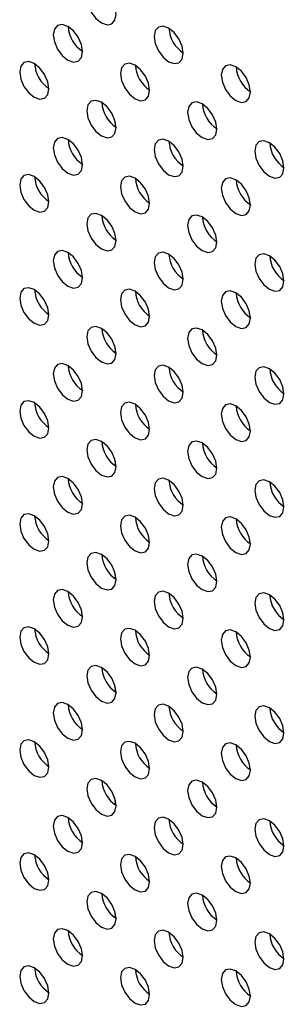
# Model space of a CAD drawing. Header units: millimetres. Extents: x 0 to 844, y -2 to 552.
# Tile 104 of 119: x 679.84 to 681.37, y 449.17 to 454.86. Entities that reach past the tile are written whole.
import ezdxf

# ---------------------------------------------------------------- set-up
doc = ezdxf.new("R2010")
doc.units = ezdxf.units.MM

msp = doc.modelspace()

# ---------------------------------------------------------------- linework, layer by layer
at = {"color": 7, "linetype": 'Continuous', "lineweight": 25}
for p, q in [((680.396, 454.2422), (680.396, 454.2674)), ((680.396, 453.5888), (680.396, 453.6141)), ((680.396, 452.9355), (680.396, 452.9608)), ((680.396, 452.2822), (680.396, 452.3075)), ((680.396, 451.6289), (680.396, 451.6542)), ((680.396, 450.9756), (680.396, 451.0008)), ((680.396, 450.3223), (680.396, 450.3475)), ((680.396, 449.669), (680.396, 449.6942))]:
    msp.add_line(p, q, dxfattribs=at)
at = {"color": 7, "linetype": 'Continuous', "lineweight": 25, "flags": 128}
for points in [[(680.3994, 454.8914), (680.393, 454.9323), (680.3747, 454.9744), (680.3474, 455.0113), (680.3152, 455.0373), (680.283, 455.0484), (680.2557, 455.0431), (680.2374, 455.0221), (680.231, 454.9886), (680.2374, 454.9477), (680.2557, 454.9057), (680.283, 454.8688), (680.3152, 454.8428), (680.3474, 454.8316), (680.3747, 454.8369), (680.393, 454.8579), (680.3994, 454.8914)], [(680.2055, 454.6767), (680.199, 454.7176), (680.1808, 454.7597), (680.1535, 454.7966), (680.1213, 454.8226), (680.089, 454.8338), (680.0617, 454.8284), (680.0435, 454.8074), (680.0371, 454.7739), (680.0435, 454.733), (680.0617, 454.691), (680.089, 454.6541), (680.1213, 454.6281), (680.1535, 454.6169), (680.1808, 454.6222), (680.199, 454.6432), (680.2055, 454.6767)], [(680.7873, 454.6675), (680.7809, 454.7084), (680.7627, 454.7505), (680.7353, 454.7873), (680.7031, 454.8133), (680.6709, 454.8245), (680.6436, 454.8192), (680.6253, 454.7982), (680.6189, 454.7647), (680.6253, 454.7238), (680.6436, 454.6817), (680.6709, 454.6449), (680.7031, 454.6189), (680.7353, 454.6077), (680.7627, 454.613), (680.7809, 454.634), (680.7873, 454.6675)], [(680.0115, 454.4621), (680.0051, 454.503), (679.9868, 454.545), (679.9595, 454.5819), (679.9273, 454.6079), (679.8951, 454.6191), (679.8678, 454.6138), (679.8495, 454.5928), (679.8431, 454.5593), (679.8495, 454.5184), (679.8678, 454.4763), (679.8951, 454.4394), (679.9273, 454.4134), (679.9595, 454.4022), (679.9868, 454.4075), (680.0051, 454.4286), (680.0115, 454.4621)], [(680.5934, 454.4528), (680.587, 454.4937), (680.5687, 454.5358), (680.5414, 454.5726), (680.5092, 454.5986), (680.477, 454.6098), (680.4497, 454.6045), (680.4314, 454.5835), (680.425, 454.55), (680.4314, 454.5091), (680.4497, 454.467), (680.477, 454.4302), (680.5092, 454.4042), (680.5414, 454.393), (680.5687, 454.3983), (680.587, 454.4193), (680.5934, 454.4528)], [(681.1752, 454.4435), (681.1688, 454.4845), (681.1506, 454.5265), (681.1233, 454.5634), (681.091, 454.5894), (681.0588, 454.6006), (681.0315, 454.5953), (681.0133, 454.5743), (681.0069, 454.5408), (681.0133, 454.4998), (681.0315, 454.4578), (681.0588, 454.4209), (681.091, 454.3949), (681.1233, 454.3837), (681.1506, 454.389), (681.1688, 454.41), (681.1752, 454.4435)], [(680.3994, 454.2381), (680.393, 454.279), (680.3747, 454.3211), (680.3474, 454.3579), (680.3152, 454.3839), (680.283, 454.3951), (680.2557, 454.3898), (680.2374, 454.3688), (680.231, 454.3353), (680.2374, 454.2944), (680.2557, 454.2523), (680.283, 454.2155), (680.3152, 454.1895), (680.3474, 454.1783), (680.3747, 454.1836), (680.393, 454.2046), (680.3994, 454.2381)], [(680.9813, 454.2289), (680.9749, 454.2698), (680.9566, 454.3118), (680.9293, 454.3487), (680.8971, 454.3747), (680.8649, 454.3859), (680.8376, 454.3806), (680.8193, 454.3596), (680.8129, 454.3261), (680.8193, 454.2852), (680.8376, 454.2431), (680.8649, 454.2062), (680.8971, 454.1802), (680.9293, 454.169), (680.9566, 454.1743), (680.9749, 454.1953), (680.9813, 454.2289)], [(680.2055, 454.0234), (680.199, 454.0643), (680.1808, 454.1064), (680.1535, 454.1432), (680.1213, 454.1692), (680.089, 454.1804), (680.0617, 454.1751), (680.0435, 454.1541), (680.0371, 454.1206), (680.0435, 454.0797), (680.0617, 454.0376), (680.089, 454.0008), (680.1213, 453.9748), (680.1535, 453.9636), (680.1808, 453.9689), (680.199, 453.9899), (680.2055, 454.0234)], [(680.7873, 454.0142), (680.7809, 454.0551), (680.7627, 454.0972), (680.7353, 454.134), (680.7031, 454.16), (680.6709, 454.1712), (680.6436, 454.1659), (680.6253, 454.1449), (680.6189, 454.1114), (680.6253, 454.0705), (680.6436, 454.0284), (680.6709, 453.9916), (680.7031, 453.9656), (680.7353, 453.9544), (680.7627, 453.9597), (680.7809, 453.9807), (680.7873, 454.0142)], [(681.3692, 454.0049), (681.3628, 454.0458), (681.3446, 454.0879), (681.3172, 454.1247), (681.285, 454.1507), (681.2528, 454.1619), (681.2255, 454.1566), (681.2072, 454.1356), (681.2008, 454.1021), (681.2072, 454.0612), (681.2255, 454.0191), (681.2528, 453.9823), (681.285, 453.9563), (681.3172, 453.9451), (681.3446, 453.9504), (681.3628, 453.9714), (681.3692, 454.0049)], [(680.0115, 453.8087), (680.0051, 453.8496), (679.9868, 453.8917), (679.9595, 453.9286), (679.9273, 453.9546), (679.8951, 453.9658), (679.8678, 453.9605), (679.8495, 453.9394), (679.8431, 453.9059), (679.8495, 453.865), (679.8678, 453.823), (679.8951, 453.7861), (679.9273, 453.7601), (679.9595, 453.7489), (679.9868, 453.7542), (680.0051, 453.7752), (680.0115, 453.8087)], [(680.5934, 453.7995), (680.587, 453.8404), (680.5687, 453.8825), (680.5414, 453.9193), (680.5092, 453.9453), (680.477, 453.9565), (680.4497, 453.9512), (680.4314, 453.9302), (680.425, 453.8967), (680.4314, 453.8558), (680.4497, 453.8137), (680.477, 453.7769), (680.5092, 453.7509), (680.5414, 453.7397), (680.5687, 453.745), (680.587, 453.766), (680.5934, 453.7995)], [(681.1752, 453.7902), (681.1688, 453.8311), (681.1506, 453.8732), (681.1233, 453.9101), (681.091, 453.9361), (681.0588, 453.9473), (681.0315, 453.9419), (681.0133, 453.9209), (681.0069, 453.8874), (681.0133, 453.8465), (681.0315, 453.8045), (681.0588, 453.7676), (681.091, 453.7416), (681.1233, 453.7304), (681.1506, 453.7357), (681.1688, 453.7567), (681.1752, 453.7902)], [(680.3994, 453.5848), (680.393, 453.6257), (680.3747, 453.6678), (680.3474, 453.7046), (680.3152, 453.7306), (680.283, 453.7418), (680.2557, 453.7365), (680.2374, 453.7155), (680.231, 453.682), (680.2374, 453.6411), (680.2557, 453.599), (680.283, 453.5622), (680.3152, 453.5362), (680.3474, 453.525), (680.3747, 453.5303), (680.393, 453.5513), (680.3994, 453.5848)], [(680.9813, 453.5755), (680.9749, 453.6164), (680.9566, 453.6585), (680.9293, 453.6954), (680.8971, 453.7214), (680.8649, 453.7326), (680.8376, 453.7273), (680.8193, 453.7062), (680.8129, 453.6727), (680.8193, 453.6318), (680.8376, 453.5898), (680.8649, 453.5529), (680.8971, 453.5269), (680.9293, 453.5157), (680.9566, 453.521), (680.9749, 453.542), (680.9813, 453.5755)], [(680.2055, 453.3701), (680.199, 453.411), (680.1808, 453.4531), (680.1535, 453.4899), (680.1213, 453.5159), (680.089, 453.5271), (680.0617, 453.5218), (680.0435, 453.5008), (680.0371, 453.4673), (680.0435, 453.4264), (680.0617, 453.3843), (680.089, 453.3475), (680.1213, 453.3215), (680.1535, 453.3103), (680.1808, 453.3156), (680.199, 453.3366), (680.2055, 453.3701)], [(680.7873, 453.3609), (680.7809, 453.4018), (680.7627, 453.4438), (680.7353, 453.4807), (680.7031, 453.5067), (680.6709, 453.5179), (680.6436, 453.5126), (680.6253, 453.4916), (680.6189, 453.4581), (680.6253, 453.4172), (680.6436, 453.3751), (680.6709, 453.3382), (680.7031, 453.3122), (680.7353, 453.301), (680.7627, 453.3064), (680.7809, 453.3274), (680.7873, 453.3609)], [(681.3692, 453.3516), (681.3628, 453.3925), (681.3446, 453.4346), (681.3172, 453.4714), (681.285, 453.4974), (681.2528, 453.5086), (681.2255, 453.5033), (681.2072, 453.4823), (681.2008, 453.4488), (681.2072, 453.4079), (681.2255, 453.3658), (681.2528, 453.329), (681.285, 453.303), (681.3172, 453.2918), (681.3446, 453.2971), (681.3628, 453.3181), (681.3692, 453.3516)], [(680.0115, 453.1554), (680.0051, 453.1963), (679.9868, 453.2384), (679.9595, 453.2752), (679.9273, 453.3012), (679.8951, 453.3124), (679.8678, 453.3071), (679.8495, 453.2861), (679.8431, 453.2526), (679.8495, 453.2117), (679.8678, 453.1697), (679.8951, 453.1328), (679.9273, 453.1068), (679.9595, 453.0956), (679.9868, 453.1009), (680.0051, 453.1219), (680.0115, 453.1554)], [(680.5934, 453.1462), (680.587, 453.1871), (680.5687, 453.2291), (680.5414, 453.266), (680.5092, 453.292), (680.477, 453.3032), (680.4497, 453.2979), (680.4314, 453.2769), (680.425, 453.2434), (680.4314, 453.2025), (680.4497, 453.1604), (680.477, 453.1235), (680.5092, 453.0975), (680.5414, 453.0863), (680.5687, 453.0917), (680.587, 453.1127), (680.5934, 453.1462)], [(681.1752, 453.1369), (681.1688, 453.1778), (681.1506, 453.2199), (681.1233, 453.2567), (681.091, 453.2827), (681.0588, 453.2939), (681.0315, 453.2886), (681.0133, 453.2676), (681.0069, 453.2341), (681.0133, 453.1932), (681.0315, 453.1511), (681.0588, 453.1143), (681.091, 453.0883), (681.1233, 453.0771), (681.1506, 453.0824), (681.1688, 453.1034), (681.1752, 453.1369)], [(680.3994, 452.9315), (680.393, 452.9724), (680.3747, 453.0145), (680.3474, 453.0513), (680.3152, 453.0773), (680.283, 453.0885), (680.2557, 453.0832), (680.2374, 453.0622), (680.231, 453.0287), (680.2374, 452.9878), (680.2557, 452.9457), (680.283, 452.9089), (680.3152, 452.8829), (680.3474, 452.8717), (680.3747, 452.877), (680.393, 452.898), (680.3994, 452.9315)], [(680.9813, 452.9222), (680.9749, 452.9631), (680.9566, 453.0052), (680.9293, 453.042), (680.8971, 453.068), (680.8649, 453.0792), (680.8376, 453.0739), (680.8193, 453.0529), (680.8129, 453.0194), (680.8193, 452.9785), (680.8376, 452.9364), (680.8649, 452.8996), (680.8971, 452.8736), (680.9293, 452.8624), (680.9566, 452.8677), (680.9749, 452.8887), (680.9813, 452.9222)], [(680.2055, 452.7168), (680.199, 452.7577), (680.1808, 452.7998), (680.1535, 452.8366), (680.1213, 452.8626), (680.089, 452.8738), (680.0617, 452.8685), (680.0435, 452.8475), (680.0371, 452.814), (680.0435, 452.7731), (680.0617, 452.731), (680.089, 452.6942), (680.1213, 452.6682), (680.1535, 452.657), (680.1808, 452.6623), (680.199, 452.6833), (680.2055, 452.7168)], [(680.7873, 452.7075), (680.7809, 452.7484), (680.7627, 452.7905), (680.7353, 452.8274), (680.7031, 452.8534), (680.6709, 452.8646), (680.6436, 452.8593), (680.6253, 452.8383), (680.6189, 452.8047), (680.6253, 452.7638), (680.6436, 452.7218), (680.6709, 452.6849), (680.7031, 452.6589), (680.7353, 452.6477), (680.7627, 452.653), (680.7809, 452.674), (680.7873, 452.7075)], [(681.3692, 452.6983), (681.3628, 452.7392), (681.3446, 452.7813), (681.3172, 452.8181), (681.285, 452.8441), (681.2528, 452.8553), (681.2255, 452.85), (681.2072, 452.829), (681.2008, 452.7955), (681.2072, 452.7546), (681.2255, 452.7125), (681.2528, 452.6757), (681.285, 452.6497), (681.3172, 452.6385), (681.3446, 452.6438), (681.3628, 452.6648), (681.3692, 452.6983)], [(680.0115, 452.5021), (680.0051, 452.543), (679.9868, 452.5851), (679.9595, 452.6219), (679.9273, 452.6479), (679.8951, 452.6591), (679.8678, 452.6538), (679.8495, 452.6328), (679.8431, 452.5993), (679.8495, 452.5584), (679.8678, 452.5163), (679.8951, 452.4795), (679.9273, 452.4535), (679.9595, 452.4423), (679.9868, 452.4476), (680.0051, 452.4686), (680.0115, 452.5021)], [(680.5934, 452.4929), (680.587, 452.5338), (680.5687, 452.5758), (680.5414, 452.6127), (680.5092, 452.6387), (680.477, 452.6499), (680.4497, 452.6446), (680.4314, 452.6236), (680.425, 452.5901), (680.4314, 452.5492), (680.4497, 452.5071), (680.477, 452.4702), (680.5092, 452.4442), (680.5414, 452.433), (680.5687, 452.4383), (680.587, 452.4593), (680.5934, 452.4929)], [(681.1752, 452.4836), (681.1688, 452.5245), (681.1506, 452.5666), (681.1233, 452.6034), (681.091, 452.6294), (681.0588, 452.6406), (681.0315, 452.6353), (681.0133, 452.6143), (681.0069, 452.5808), (681.0133, 452.5399), (681.0315, 452.4978), (681.0588, 452.461), (681.091, 452.435), (681.1233, 452.4238), (681.1506, 452.4291), (681.1688, 452.4501), (681.1752, 452.4836)], [(680.3994, 452.2782), (680.393, 452.3191), (680.3747, 452.3612), (680.3474, 452.398), (680.3152, 452.424), (680.283, 452.4352), (680.2557, 452.4299), (680.2374, 452.4089), (680.231, 452.3754), (680.2374, 452.3345), (680.2557, 452.2924), (680.283, 452.2556), (680.3152, 452.2296), (680.3474, 452.2184), (680.3747, 452.2237), (680.393, 452.2447), (680.3994, 452.2782)], [(680.9813, 452.2689), (680.9749, 452.3098), (680.9566, 452.3519), (680.9293, 452.3887), (680.8971, 452.4147), (680.8649, 452.4259), (680.8376, 452.4206), (680.8193, 452.3996), (680.8129, 452.3661), (680.8193, 452.3252), (680.8376, 452.2831), (680.8649, 452.2463), (680.8971, 452.2203), (680.9293, 452.2091), (680.9566, 452.2144), (680.9749, 452.2354), (680.9813, 452.2689)], [(680.2055, 452.0635), (680.199, 452.1044), (680.1808, 452.1465), (680.1535, 452.1833), (680.1213, 452.2093), (680.089, 452.2205), (680.0617, 452.2152), (680.0435, 452.1942), (680.0371, 452.1607), (680.0435, 452.1198), (680.0617, 452.0777), (680.089, 452.0409), (680.1213, 452.0149), (680.1535, 452.0037), (680.1808, 452.009), (680.199, 452.03), (680.2055, 452.0635)], [(680.7873, 452.0542), (680.7809, 452.0951), (680.7627, 452.1372), (680.7353, 452.1741), (680.7031, 452.2001), (680.6709, 452.2113), (680.6436, 452.2059), (680.6253, 452.1849), (680.6189, 452.1514), (680.6253, 452.1105), (680.6436, 452.0685), (680.6709, 452.0316), (680.7031, 452.0056), (680.7353, 451.9944), (680.7627, 451.9997), (680.7809, 452.0207), (680.7873, 452.0542)], [(681.3692, 452.045), (681.3628, 452.0859), (681.3446, 452.1279), (681.3172, 452.1648), (681.285, 452.1908), (681.2528, 452.202), (681.2255, 452.1967), (681.2072, 452.1757), (681.2008, 452.1422), (681.2072, 452.1013), (681.2255, 452.0592), (681.2528, 452.0224), (681.285, 451.9964), (681.3172, 451.9852), (681.3446, 451.9905), (681.3628, 452.0115), (681.3692, 452.045)], [(680.0115, 451.8488), (680.0051, 451.8897), (679.9868, 451.9318), (679.9595, 451.9686), (679.9273, 451.9946), (679.8951, 452.0058), (679.8678, 452.0005), (679.8495, 451.9795), (679.8431, 451.946), (679.8495, 451.9051), (679.8678, 451.863), (679.8951, 451.8262), (679.9273, 451.8002), (679.9595, 451.789), (679.9868, 451.7943), (680.0051, 451.8153), (680.0115, 451.8488)], [(680.5934, 451.8395), (680.587, 451.8804), (680.5687, 451.9225), (680.5414, 451.9594), (680.5092, 451.9854), (680.477, 451.9966), (680.4497, 451.9912), (680.4314, 451.9702), (680.425, 451.9367), (680.4314, 451.8958), (680.4497, 451.8538), (680.477, 451.8169), (680.5092, 451.7909), (680.5414, 451.7797), (680.5687, 451.785), (680.587, 451.806), (680.5934, 451.8395)], [(681.1752, 451.8303), (681.1688, 451.8712), (681.1506, 451.9133), (681.1233, 451.9501), (681.091, 451.9761), (681.0588, 451.9873), (681.0315, 451.982), (681.0133, 451.961), (681.0069, 451.9275), (681.0133, 451.8866), (681.0315, 451.8445), (681.0588, 451.8077), (681.091, 451.7817), (681.1233, 451.7705), (681.1506, 451.7758), (681.1688, 451.7968), (681.1752, 451.8303)], [(680.3994, 451.6249), (680.393, 451.6658), (680.3747, 451.7078), (680.3474, 451.7447), (680.3152, 451.7707), (680.283, 451.7819), (680.2557, 451.7766), (680.2374, 451.7556), (680.231, 451.7221), (680.2374, 451.6812), (680.2557, 451.6391), (680.283, 451.6022), (680.3152, 451.5762), (680.3474, 451.565), (680.3747, 451.5703), (680.393, 451.5914), (680.3994, 451.6249)], [(680.9813, 451.6156), (680.9749, 451.6565), (680.9566, 451.6986), (680.9293, 451.7354), (680.8971, 451.7614), (680.8649, 451.7726), (680.8376, 451.7673), (680.8193, 451.7463), (680.8129, 451.7128), (680.8193, 451.6719), (680.8376, 451.6298), (680.8649, 451.593), (680.8971, 451.567), (680.9293, 451.5558), (680.9566, 451.5611), (680.9749, 451.5821), (680.9813, 451.6156)], [(680.2055, 451.4102), (680.199, 451.4511), (680.1808, 451.4931), (680.1535, 451.53), (680.1213, 451.556), (680.089, 451.5672), (680.0617, 451.5619), (680.0435, 451.5409), (680.0371, 451.5074), (680.0435, 451.4665), (680.0617, 451.4244), (680.089, 451.3875), (680.1213, 451.3615), (680.1535, 451.3503), (680.1808, 451.3557), (680.199, 451.3767), (680.2055, 451.4102)], [(680.7873, 451.4009), (680.7809, 451.4418), (680.7627, 451.4839), (680.7353, 451.5207), (680.7031, 451.5467), (680.6709, 451.5579), (680.6436, 451.5526), (680.6253, 451.5316), (680.6189, 451.4981), (680.6253, 451.4572), (680.6436, 451.4151), (680.6709, 451.3783), (680.7031, 451.3523), (680.7353, 451.3411), (680.7627, 451.3464), (680.7809, 451.3674), (680.7873, 451.4009)], [(681.3692, 451.3917), (681.3628, 451.4326), (681.3446, 451.4746), (681.3172, 451.5115), (681.285, 451.5375), (681.2528, 451.5487), (681.2255, 451.5434), (681.2072, 451.5224), (681.2008, 451.4889), (681.2072, 451.448), (681.2255, 451.4059), (681.2528, 451.369), (681.285, 451.343), (681.3172, 451.3318), (681.3446, 451.3371), (681.3628, 451.3582), (681.3692, 451.3917)], [(680.0115, 451.1955), (680.0051, 451.2364), (679.9868, 451.2785), (679.9595, 451.3153), (679.9273, 451.3413), (679.8951, 451.3525), (679.8678, 451.3472), (679.8495, 451.3262), (679.8431, 451.2927), (679.8495, 451.2518), (679.8678, 451.2097), (679.8951, 451.1729), (679.9273, 451.1469), (679.9595, 451.1357), (679.9868, 451.141), (680.0051, 451.162), (680.0115, 451.1955)], [(680.5934, 451.1862), (680.587, 451.2271), (680.5687, 451.2692), (680.5414, 451.306), (680.5092, 451.332), (680.477, 451.3432), (680.4497, 451.3379), (680.4314, 451.3169), (680.425, 451.2834), (680.4314, 451.2425), (680.4497, 451.2004), (680.477, 451.1636), (680.5092, 451.1376), (680.5414, 451.1264), (680.5687, 451.1317), (680.587, 451.1527), (680.5934, 451.1862)], [(681.1752, 451.177), (681.1688, 451.2179), (681.1506, 451.26), (681.1233, 451.2968), (681.091, 451.3228), (681.0588, 451.334), (681.0315, 451.3287), (681.0133, 451.3077), (681.0069, 451.2742), (681.0133, 451.2333), (681.0315, 451.1912), (681.0588, 451.1544), (681.091, 451.1284), (681.1233, 451.1172), (681.1506, 451.1225), (681.1688, 451.1435), (681.1752, 451.177)], [(680.3994, 450.9715), (680.393, 451.0124), (680.3747, 451.0545), (680.3474, 451.0914), (680.3152, 451.1174), (680.283, 451.1286), (680.2557, 451.1233), (680.2374, 451.1023), (680.231, 451.0687), (680.2374, 451.0278), (680.2557, 450.9858), (680.283, 450.9489), (680.3152, 450.9229), (680.3474, 450.9117), (680.3747, 450.917), (680.393, 450.938), (680.3994, 450.9715)], [(680.9813, 450.9623), (680.9749, 451.0032), (680.9566, 451.0453), (680.9293, 451.0821), (680.8971, 451.1081), (680.8649, 451.1193), (680.8376, 451.114), (680.8193, 451.093), (680.8129, 451.0595), (680.8193, 451.0186), (680.8376, 450.9765), (680.8649, 450.9397), (680.8971, 450.9137), (680.9293, 450.9025), (680.9566, 450.9078), (680.9749, 450.9288), (680.9813, 450.9623)], [(680.2055, 450.7568), (680.199, 450.7978), (680.1808, 450.8398), (680.1535, 450.8767), (680.1213, 450.9027), (680.089, 450.9139), (680.0617, 450.9086), (680.0435, 450.8876), (680.0371, 450.8541), (680.0435, 450.8131), (680.0617, 450.7711), (680.089, 450.7342), (680.1213, 450.7082), (680.1535, 450.697), (680.1808, 450.7023), (680.199, 450.7233), (680.2055, 450.7568)], [(680.7873, 450.7476), (680.7809, 450.7885), (680.7627, 450.8306), (680.7353, 450.8674), (680.7031, 450.8934), (680.6709, 450.9046), (680.6436, 450.8993), (680.6253, 450.8783), (680.6189, 450.8448), (680.6253, 450.8039), (680.6436, 450.7618), (680.6709, 450.725), (680.7031, 450.699), (680.7353, 450.6878), (680.7627, 450.6931), (680.7809, 450.7141), (680.7873, 450.7476)], [(681.3692, 450.7383), (681.3628, 450.7792), (681.3446, 450.8213), (681.3172, 450.8582), (681.285, 450.8842), (681.2528, 450.8954), (681.2255, 450.8901), (681.2072, 450.869), (681.2008, 450.8355), (681.2072, 450.7946), (681.2255, 450.7526), (681.2528, 450.7157), (681.285, 450.6897), (681.3172, 450.6785), (681.3446, 450.6838), (681.3628, 450.7048), (681.3692, 450.7383)], [(680.0115, 450.5422), (680.0051, 450.5831), (679.9868, 450.6251), (679.9595, 450.662), (679.9273, 450.688), (679.8951, 450.6992), (679.8678, 450.6939), (679.8495, 450.6729), (679.8431, 450.6394), (679.8495, 450.5985), (679.8678, 450.5564), (679.8951, 450.5196), (679.9273, 450.4936), (679.9595, 450.4824), (679.9868, 450.4877), (680.0051, 450.5087), (680.0115, 450.5422)], [(680.5934, 450.5329), (680.587, 450.5738), (680.5687, 450.6159), (680.5414, 450.6527), (680.5092, 450.6787), (680.477, 450.6899), (680.4497, 450.6846), (680.4314, 450.6636), (680.425, 450.6301), (680.4314, 450.5892), (680.4497, 450.5471), (680.477, 450.5103), (680.5092, 450.4843), (680.5414, 450.4731), (680.5687, 450.4784), (680.587, 450.4994), (680.5934, 450.5329)], [(681.1752, 450.5237), (681.1688, 450.5646), (681.1506, 450.6066), (681.1233, 450.6435), (681.091, 450.6695), (681.0588, 450.6807), (681.0315, 450.6754), (681.0133, 450.6544), (681.0069, 450.6209), (681.0133, 450.58), (681.0315, 450.5379), (681.0588, 450.501), (681.091, 450.475), (681.1233, 450.4638), (681.1506, 450.4692), (681.1688, 450.4902), (681.1752, 450.5237)], [(680.3994, 450.3182), (680.393, 450.3591), (680.3747, 450.4012), (680.3474, 450.4381), (680.3152, 450.4641), (680.283, 450.4752), (680.2557, 450.4699), (680.2374, 450.4489), (680.231, 450.4154), (680.2374, 450.3745), (680.2557, 450.3325), (680.283, 450.2956), (680.3152, 450.2696), (680.3474, 450.2584), (680.3747, 450.2637), (680.393, 450.2847), (680.3994, 450.3182)], [(680.9813, 450.309), (680.9749, 450.3499), (680.9566, 450.3919), (680.9293, 450.4288), (680.8971, 450.4548), (680.8649, 450.466), (680.8376, 450.4607), (680.8193, 450.4397), (680.8129, 450.4062), (680.8193, 450.3653), (680.8376, 450.3232), (680.8649, 450.2863), (680.8971, 450.2603), (680.9293, 450.2492), (680.9566, 450.2545), (680.9749, 450.2755), (680.9813, 450.309)], [(680.2055, 450.1035), (680.199, 450.1444), (680.1808, 450.1865), (680.1535, 450.2234), (680.1213, 450.2494), (680.089, 450.2606), (680.0617, 450.2552), (680.0435, 450.2342), (680.0371, 450.2007), (680.0435, 450.1598), (680.0617, 450.1178), (680.089, 450.0809), (680.1213, 450.0549), (680.1535, 450.0437), (680.1808, 450.049), (680.199, 450.07), (680.2055, 450.1035)], [(680.7873, 450.0943), (680.7809, 450.1352), (680.7627, 450.1773), (680.7353, 450.2141), (680.7031, 450.2401), (680.6709, 450.2513), (680.6436, 450.246), (680.6253, 450.225), (680.6189, 450.1915), (680.6253, 450.1506), (680.6436, 450.1085), (680.6709, 450.0717), (680.7031, 450.0457), (680.7353, 450.0345), (680.7627, 450.0398), (680.7809, 450.0608), (680.7873, 450.0943)], [(681.3692, 450.085), (681.3628, 450.1259), (681.3446, 450.168), (681.3172, 450.2048), (681.285, 450.2308), (681.2528, 450.242), (681.2255, 450.2367), (681.2072, 450.2157), (681.2008, 450.1822), (681.2072, 450.1413), (681.2255, 450.0993), (681.2528, 450.0624), (681.285, 450.0364), (681.3172, 450.0252), (681.3446, 450.0305), (681.3628, 450.0515), (681.3692, 450.085)], [(680.0115, 449.8889), (680.0051, 449.9298), (679.9868, 449.9718), (679.9595, 450.0087), (679.9273, 450.0347), (679.8951, 450.0459), (679.8678, 450.0406), (679.8495, 450.0196), (679.8431, 449.9861), (679.8495, 449.9452), (679.8678, 449.9031), (679.8951, 449.8662), (679.9273, 449.8402), (679.9595, 449.829), (679.9868, 449.8343), (680.0051, 449.8554), (680.0115, 449.8889)], [(680.5934, 449.8796), (680.587, 449.9205), (680.5687, 449.9626), (680.5414, 449.9994), (680.5092, 450.0254), (680.477, 450.0366), (680.4497, 450.0313), (680.4314, 450.0103), (680.425, 449.9768), (680.4314, 449.9359), (680.4497, 449.8938), (680.477, 449.857), (680.5092, 449.831), (680.5414, 449.8198), (680.5687, 449.8251), (680.587, 449.8461), (680.5934, 449.8796)], [(681.1752, 449.8703), (681.1688, 449.9113), (681.1506, 449.9533), (681.1233, 449.9902), (681.091, 450.0162), (681.0588, 450.0274), (681.0315, 450.0221), (681.0133, 450.0011), (681.0069, 449.9676), (681.0133, 449.9266), (681.0315, 449.8846), (681.0588, 449.8477), (681.091, 449.8217), (681.1233, 449.8105), (681.1506, 449.8158), (681.1688, 449.8368), (681.1752, 449.8703)], [(680.3994, 449.6649), (680.393, 449.7058), (680.3747, 449.7479), (680.3474, 449.7847), (680.3152, 449.8107), (680.283, 449.8219), (680.2557, 449.8166), (680.2374, 449.7956), (680.231, 449.7621), (680.2374, 449.7212), (680.2557, 449.6791), (680.283, 449.6423), (680.3152, 449.6163), (680.3474, 449.6051), (680.3747, 449.6104), (680.393, 449.6314), (680.3994, 449.6649)], [(680.9813, 449.6557), (680.9749, 449.6966), (680.9566, 449.7386), (680.9293, 449.7755), (680.8971, 449.8015), (680.8649, 449.8127), (680.8376, 449.8074), (680.8193, 449.7864), (680.8129, 449.7529), (680.8193, 449.712), (680.8376, 449.6699), (680.8649, 449.633), (680.8971, 449.607), (680.9293, 449.5958), (680.9566, 449.6011), (680.9749, 449.6221), (680.9813, 449.6557)], [(680.2055, 449.4502), (680.199, 449.4911), (680.1808, 449.5332), (680.1535, 449.57), (680.1213, 449.596), (680.089, 449.6072), (680.0617, 449.6019), (680.0435, 449.5809), (680.0371, 449.5474), (680.0435, 449.5065), (680.0617, 449.4644), (680.089, 449.4276), (680.1213, 449.4016), (680.1535, 449.3904), (680.1808, 449.3957), (680.199, 449.4167), (680.2055, 449.4502)], [(680.7873, 449.441), (680.7809, 449.4819), (680.7627, 449.524), (680.7353, 449.5608), (680.7031, 449.5868), (680.6709, 449.598), (680.6436, 449.5927), (680.6253, 449.5717), (680.6189, 449.5382), (680.6253, 449.4973), (680.6436, 449.4552), (680.6709, 449.4184), (680.7031, 449.3924), (680.7353, 449.3812), (680.7627, 449.3865), (680.7809, 449.4075), (680.7873, 449.441)], [(681.3692, 449.4317), (681.3628, 449.4726), (681.3446, 449.5147), (681.3172, 449.5515), (681.285, 449.5775), (681.2528, 449.5887), (681.2255, 449.5834), (681.2072, 449.5624), (681.2008, 449.5289), (681.2072, 449.488), (681.2255, 449.4459), (681.2528, 449.4091), (681.285, 449.3831), (681.3172, 449.3719), (681.3446, 449.3772), (681.3628, 449.3982), (681.3692, 449.4317)], [(680.0115, 449.2355), (680.0051, 449.2764), (679.9868, 449.3185), (679.9595, 449.3554), (679.9273, 449.3814), (679.8951, 449.3926), (679.8678, 449.3873), (679.8495, 449.3662), (679.8431, 449.3327), (679.8495, 449.2918), (679.8678, 449.2498), (679.8951, 449.2129), (679.9273, 449.1869), (679.9595, 449.1757), (679.9868, 449.181), (680.0051, 449.202), (680.0115, 449.2355)], [(680.5934, 449.2263), (680.587, 449.2672), (680.5687, 449.3093), (680.5414, 449.3461), (680.5092, 449.3721), (680.477, 449.3833), (680.4497, 449.378), (680.4314, 449.357), (680.425, 449.3235), (680.4314, 449.2826), (680.4497, 449.2405), (680.477, 449.2037), (680.5092, 449.1777), (680.5414, 449.1665), (680.5687, 449.1718), (680.587, 449.1928), (680.5934, 449.2263)], [(681.1752, 449.217), (681.1688, 449.2579), (681.1506, 449.3), (681.1233, 449.3369), (681.091, 449.3629), (681.0588, 449.3741), (681.0315, 449.3687), (681.0133, 449.3477), (681.0069, 449.3142), (681.0133, 449.2733), (681.0315, 449.2313), (681.0588, 449.1944), (681.091, 449.1684), (681.1233, 449.1572), (681.1506, 449.1625), (681.1688, 449.1835), (681.1752, 449.217)]]:
    msp.add_lwpolyline(points, dxfattribs=at)
at = {"color": 7, "linetype": 'Continuous', "lineweight": 25}
for centre in [(680.3061, 454.8321), (680.8879, 454.8229), (680.1121, 454.6175), (680.694, 454.6082), (681.2759, 454.5989), (680.5, 454.3935), (681.0819, 454.3842), (680.3061, 454.1788), (680.8879, 454.1696), (681.4698, 454.1603), (680.1121, 453.9641), (680.694, 453.9549), (681.2759, 453.9456), (680.5, 453.7402), (681.0819, 453.7309), (680.3061, 453.5255), (680.8879, 453.5163), (681.4698, 453.507), (680.1121, 453.3108), (680.694, 453.3016), (681.2759, 453.2923), (680.5, 453.0869), (681.0819, 453.0776), (680.3061, 452.8722), (680.8879, 452.8629), (681.4698, 452.8537), (680.1121, 452.6575), (680.694, 452.6482), (681.2759, 452.639), (680.5, 452.4336), (681.0819, 452.4243), (680.3061, 452.2189), (680.8879, 452.2096), (681.4698, 452.2004), (680.1121, 452.0042), (680.694, 451.9949), (681.2759, 451.9857), (680.5, 451.7803), (681.0819, 451.771), (680.3061, 451.5656), (680.8879, 451.5563), (681.4698, 451.5471), (680.1121, 451.3509), (680.694, 451.3416), (681.2759, 451.3324), (680.5, 451.1269), (681.0819, 451.1177), (680.3061, 450.9122), (680.8879, 450.903), (681.4698, 450.8937), (680.1121, 450.6976), (680.694, 450.6883), (681.2759, 450.6791), (680.5, 450.4736), (681.0819, 450.4644), (680.3061, 450.2589), (680.8879, 450.2497), (681.4698, 450.2404), (680.1121, 450.0443), (680.694, 450.035), (681.2759, 450.0257), (680.5, 449.8203), (681.0819, 449.811), (680.3061, 449.6056), (680.8879, 449.5964), (681.4698, 449.5871), (680.1121, 449.3909), (680.694, 449.3817), (681.2759, 449.3724)]:
    msp.add_arc(centre, 0.1834, 183.3013, 237.3527, dxfattribs=at)

doc.saveas('drawing.dxf')
